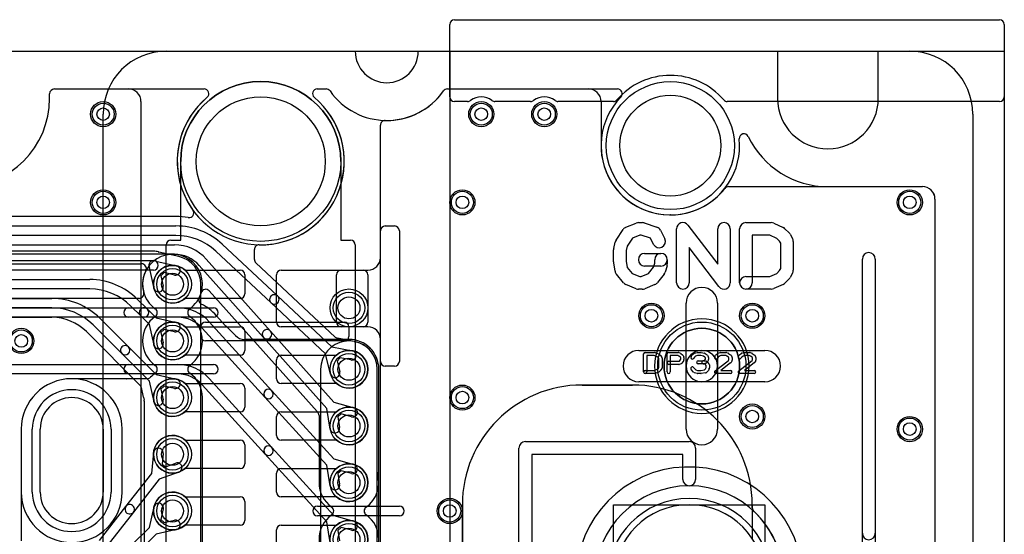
# Model space of a CAD drawing. Extents: x 0 to 57.3, y -1 to 20.5.
# Tile 31 of 31: x 41.7 to 57.3, y 12.3 to 20.5. Entities that reach past the tile are written whole.
import ezdxf

# ---------------------------------------------------------------- set-up
doc = ezdxf.new("R2010")
doc.units = 0
for name, color, linetype in [('Hole', 1, 'CONTINUOUS'), ('L1', 3, 'CONTINUOUS'), ('L2', 3, 'CONTINUOUS'), ('L3', 3, 'CONTINUOUS'), ('L4', 3, 'CONTINUOUS'), ('Outline', 7, 'CONTINUOUS'), ('PartsArea-A', 111, 'CONTINUOUS'), ('PartsArea-B', 111, 'CONTINUOUS'), ('PartsSilk-A', 221, 'CONTINUOUS'), ('PartsSilk-B', 221, 'CONTINUOUS'), ('Resist-A', 2, 'CONTINUOUS'), ('Resist-B', 2, 'CONTINUOUS'), ('Silk-A', 140, 'CONTINUOUS'), ('Silk-B', 140, 'CONTINUOUS')]:
    doc.layers.add(name, color=color, linetype=linetype)

msp = doc.modelspace()

# ---------------------------------------------------------------- linework, layer by layer
at = {"layer": 'Hole'}
for p, q in [((42, 13), (42, 14)), ((43, 14), (43, 13))]:
    msp.add_line(p, q, dxfattribs=at)
for centre, radius in [((45.5, 18.25), 1.025), ((52, 18.5), 0.8), ((43, 19), 0.1), ((49, 19), 0.1), ((50, 19), 0.1), ((43, 17.6), 0.1), ((48.7, 17.6), 0.1), ((55.8, 17.6), 0.1), ((44.1, 16.3), 0.175), ((46.9, 15.925), 0.175), ((51.7, 15.8), 0.1), ((53.3, 15.8), 0.1), ((41.7, 15.4), 0.1), ((44.1, 15.4), 0.175), ((46.9, 14.95), 0.175), ((44.1, 14.5), 0.175), ((48.7, 14.5), 0.1), ((46.9, 14.05), 0.175), ((53.3, 14.2), 0.1), ((55.8, 14), 0.1), ((44.1, 13.6), 0.175), ((46.9, 13.15), 0.175), ((44.1, 12.7), 0.175), ((48.5, 12.7), 0.1), ((46.9, 12.25), 0.175)]:
    msp.add_circle(centre, radius, dxfattribs=at)
for centre, start, end in [((42.5, 14), 0, 180), ((42.5, 13), 180, 0)]:
    msp.add_arc(centre, 0.5, start, end, dxfattribs=at)
at = {"layer": 'L1'}
for p, q in [((42.225, 19.4), (43.4, 19.4)), ((48.46176, 19.4), (50.69995, 19.4)), ((42.15, 19.25), (42.15, 19.325)), ((43.6, 19.2), (43.6, 0.8)), ((50.89995, 19.2), (50.89995, 18.5)), ((47.4, 1.17471), (47.4, 18.82529)), ((52.9247, 17.85), (56, 17.85)), ((56.2, 17.65), (56.2, 2.35)), ((47.47497, 17.225), (47.62503, 17.225)), ((47.4, 16.725), (47.4, 17.15003)), ((47.7, 17.15003), (47.7, 15.07497)), ((44.29843, 16.525), (45.175, 16.525)), ((45.25, 16.45), (45.25, 16.15)), ((45.75, 15.7), (45.75, 16.45)), ((45.825, 16.525), (47.125, 16.525)), ((46.7, 15.69997), (46.7, 16.45003)), ((46.77497, 16.525), (47.2, 16.525)), ((47.2, 16.45), (47.2, 15.7)), ((45.175, 16.075), (44.29843, 16.075)), ((52.25, 15), (52.25, 16)), ((52.75, 16), (52.75, 15)), ((44.29843, 15.625), (45.175, 15.625)), ((45.25, 15.55), (45.25, 15.25)), ((47.125, 15.625), (45.825, 15.625)), ((47.2, 15.625), (46.77497, 15.625)), ((47.4, 15.07497), (47.4, 15.425)), ((45.175, 15.175), (44.29843, 15.175)), ((45.825, 15.175), (46.70157, 15.175)), ((51.5, 15.25), (52.5, 15.25)), ((52.5, 15.25), (53.5, 15.25)), ((45.75, 14.8), (45.75, 15.1)), ((47.62503, 15), (47.47497, 15)), ((52.25, 14), (52.25, 15)), ((52.75, 15), (52.75, 14)), ((44.29843, 14.725), (45.175, 14.725)), ((46.70157, 14.725), (45.825, 14.725)), ((52.5, 14.75), (51.5, 14.75)), ((53.5, 14.75), (52.5, 14.75)), ((45.25, 14.65), (45.25, 14.35)), ((45.175, 14.275), (44.29843, 14.275)), ((45.825, 14.275), (46.70157, 14.275)), ((45.75, 13.9), (45.75, 14.2)), ((41.69996, 14), (41.69996, 13)), ((43.30004, 13), (43.30004, 14)), ((44.29843, 13.825), (45.175, 13.825)), ((46.70157, 13.825), (45.825, 13.825)), ((45.25, 13.75), (45.25, 13.45)), ((45.175, 13.375), (44.29843, 13.375)), ((45.75, 13), (45.75, 13.3)), ((45.825, 13.375), (46.70157, 13.375)), ((44.29843, 12.925), (45.175, 12.925)), ((45.25, 12.85), (45.25, 12.55)), ((46.70157, 12.925), (45.825, 12.925)), ((45.175, 12.475), (44.29843, 12.475)), ((45.75, 12.1), (45.75, 12.4)), ((45.825, 12.475), (46.70157, 12.475))]:
    msp.add_line(p, q, dxfattribs=at)
for centre, radius in [((43, 19), 0.2), ((49, 19), 0.2), ((50, 19), 0.2), ((43, 17.6), 0.2), ((48.7, 17.6), 0.2), ((55.8, 17.6), 0.2), ((44.1, 16.3), 0.3), ((46.9, 15.925), 0.3), ((51.7, 15.8), 0.2), ((53.3, 15.8), 0.2), ((44.1, 15.4), 0.3), ((41.7, 15.4), 0.2), ((52.5, 15), 0.6), ((46.9, 14.95), 0.3), ((44.1, 14.5), 0.3), ((48.7, 14.5), 0.2), ((53.3, 14.2), 0.2), ((46.9, 14.05), 0.3), ((55.8, 14), 0.2), ((44.1, 13.6), 0.3), ((46.9, 13.15), 0.3), ((44.1, 12.7), 0.3), ((48.5, 12.7), 0.2), ((46.9, 12.25), 0.3)]:
    msp.add_circle(centre, radius, dxfattribs=at)
for centre, radius, start, end in [((42.225, 19.325), 0.075, 90, 180), ((43.4, 19.2), 0.2, 0, 90), ((48.46176, 19.32503), 0.07498, 90, 144.938488), ((50.69995, 19.2), 0.2, 0, 90), ((40.75, 19.25), 1.4, 180, 0), ((47.5, 19.99999), 1.1, -91.220493, -35.06102), ((47.47497, 18.82529), 0.07497, 88.77706, 180), ((52, 18.5), 1.10005, 180, -90), ((52, 18.5), 1.10004, -89.938019, -38.096495), ((52.9247, 17.77503), 0.07497, 90, 141.901148), ((56, 17.65), 0.2, 0, 90), ((52.00127, 17.32499), 0.07497, 90.06114, 90.970633), ((47.47497, 17.15003), 0.07497, 90, 180), ((47.62503, 17.15003), 0.07497, 0, 90), ((47.2, 16.725), 0.2, -90, 0), ((44.1, 16.3), 0.3, 48.590571, -48.590571), ((45.175, 16.45), 0.075, 0, 90), ((45.825, 16.45), 0.075, 90, 180), ((46.77497, 16.45003), 0.07497, 90, 180), ((47.125, 16.45), 0.075, 0, 90), ((45.175, 16.15), 0.075, -90, 0), ((52.5, 16), 0.25, 0, 180), ((44.1, 15.4), 0.3, 48.590571, -48.590571), ((45.825, 15.7), 0.075, 180, -90), ((46.77497, 15.69997), 0.07497, 180, -90), ((47.125, 15.7), 0.075, -90, 0), ((52.5, 15), 0.75004, 90, -90), ((52.5, 15), 0.75004, -90, 90), ((45.175, 15.55), 0.075, 0, 90), ((47.2, 15.425), 0.2, 0, 90), ((45.175, 15.25), 0.075, -90, 0), ((45.825, 15.1), 0.075, 90, 180), ((46.9, 14.95), 0.3, -131.409429, 131.409429), ((51.5, 15), 0.25, 90, -90), ((52.5, 15), 0.25, 90, -90), ((52.5, 15), 0.25, 0, 180), ((52.5, 15), 0.25, -90, 90), ((53.5, 15), 0.25, -90, 90), ((47.47497, 15.07497), 0.07497, 180, -90), ((47.62503, 15.07497), 0.07497, -90, 0), ((52.5, 15), 0.25, 180, 0), ((42.5, 14), 0.80004, 0, 180), ((44.1, 14.5), 0.3, 48.590571, -48.590571), ((45.175, 14.65), 0.075, 0, 90), ((45.825, 14.8), 0.075, 180, -90), ((45.175, 14.35), 0.075, -90, 0), ((45.825, 14.2), 0.075, 90, 180), ((46.9, 14.05), 0.3, -131.409429, 131.409429), ((52.5, 14), 0.25, 180, 0), ((44.1, 13.6), 0.3, 48.590571, -48.590571), ((45.175, 13.75), 0.075, 0, 90), ((45.825, 13.9), 0.075, 180, -90), ((45.175, 13.45), 0.075, -90, 0), ((46.9, 13.15), 0.3, -131.409429, 131.409429), ((45.825, 13.3), 0.075, 90, 180), ((42.5, 13), 0.80004, 180, 0), ((44.1, 12.7), 0.3, 48.590571, -48.590571), ((45.825, 13), 0.075, 180, -90), ((52.3, 11.6), 1.50004, 0, 180), ((45.175, 12.85), 0.075, 0, 90), ((52.3, 11.6), 1.2, 0, 180), ((45.175, 12.55), 0.075, -90, 0), ((46.9, 12.25), 0.3, -131.409429, 131.409429), ((45.825, 12.4), 0.075, 90, 180)]:
    msp.add_arc(centre, radius, start, end, dxfattribs=at)
at = {"layer": 'L2'}
for p, q in [((42.22501, 19.39996), (44.6031, 19.39996)), ((46.3969, 19.39996), (46.53823, 19.39996)), ((48.46177, 19.39996), (51.16332, 19.39996)), ((42.15004, 19.25), (42.15004, 19.32499)), ((54.5, 17.84996), (55.99996, 17.84996)), ((56.19996, 17.64996), (56.19996, 2.35004)), ((43.57084, 16.07504), (41.26421, 16.07504)), ((41.26421, 15.925), (44.18425, 15.925)), ((44.9431, 15.64148), (44.79524, 15.80442)), ((44.18425, 15.775), (41.26421, 15.775)), ((44.68413, 15.70359), (45.67871, 14.60751)), ((45.10084, 15.48362), (44.94561, 15.63885)), ((45.56763, 14.50671), (44.57304, 15.6028)), ((46.9, 15.42504), (45.24226, 15.42504)), ((41.12414, 15.025), (44.18425, 15.025)), ((44.18425, 14.875), (41.12414, 14.875)), ((47.37504, 4.49132), (47.37504, 14.95)), ((45.56763, 13.60671), (44.57304, 14.7028)), ((44.68413, 14.80359), (45.67871, 13.70751)), ((45.67871, 14.60751), (46.65867, 13.52756)), ((46.54759, 13.42676), (45.56763, 14.50671)), ((46.54759, 12.52676), (45.56763, 13.60671)), ((45.67871, 13.70751), (46.65867, 12.62756)), ((46.65867, 13.52756), (46.97959, 13.43925)), ((46.6044, 13.0988), (46.54759, 13.42676)), ((46.77496, 13.33999), (46.72301, 13.29289)), ((46.72301, 13.29289), (46.7522, 13.1244)), ((46.93979, 13.29463), (46.77496, 13.33999)), ((46.6044, 12.1988), (46.54759, 12.52676)), ((46.65867, 12.62756), (46.97959, 12.53925)), ((46.77496, 12.43999), (46.72301, 12.39289)), ((46.72301, 12.39289), (46.7522, 12.2244)), ((46.93979, 12.39463), (46.77496, 12.43999))]:
    msp.add_line(p, q, dxfattribs=at)
for centre, radius in [((43, 19), 0.2), ((49, 19), 0.2), ((50, 19), 0.2), ((43, 17.6), 0.2), ((48.7, 17.6), 0.2), ((55.8, 17.6), 0.2), ((46.9, 15.925), 0.3), ((51.7, 15.8), 0.2), ((53.3, 15.8), 0.2), ((48.7, 14.5), 0.2), ((53.3, 14.2), 0.2), ((55.8, 14), 0.2), ((46.9, 13.15), 0.3), ((48.5, 12.7), 0.2), ((46.9, 12.25), 0.3)]:
    msp.add_circle(centre, radius, dxfattribs=at)
for centre, radius, start, end in [((42.22501, 19.32499), 0.07497, 90, 180), ((44.6031, 19.32499), 0.07497, -50.16214, 90), ((46.3969, 19.32499), 0.07497, 90, -129.83786), ((46.53823, 19.32499), 0.07497, 35.065903, 90), ((48.46177, 19.32499), 0.07497, 90, 144.934097), ((51.16332, 19.32499), 0.07497, -44.600093, 90), ((40.75, 19.25), 1.40004, 180, 0), ((45.5, 18.25), 1.32504, 129.839454, 50.160546), ((47.5, 20), 1.10004, -144.937446, -35.062554), ((52, 18.5), 1.10004, 135.40329, 5.526972), ((53.16955, 18.61317), 0.07497, 25.580649, -174.473441), ((54.5, 19.25), 1.40004, -154.421655, -90), ((55.99996, 17.64996), 0.2, 0, 90), ((44.1, 16.30002), 0.47504, -26.720936, -164.172896), ((43.57084, 16.15001), 0.07497, -90, 15.828875), ((44.59128, 16.0527), 0.07497, 153.274332, -116.882902), ((44.18427, 15.24998), 0.82504, 42.222957, 63.112883), ((44.18425, 15.25), 0.675, 42.22053, 90), ((44.18425, 15.25), 0.525, 42.221567, 90), ((44.99862, 15.69186), 0.07497, -137.778748, -135), ((45.24226, 15.62504), 0.2, -135, -90), ((46.9, 14.95), 0.47504, 0, 90), ((44.18425, 14.35), 0.675, 42.22053, 90), ((44.18425, 14.35), 0.525, 42.221567, 90), ((45.62317, 14.55711), 0.075, 42.2223, -137.778989), ((45.62317, 14.55711), 0.075, -137.7777, 42.220801), ((45.62317, 13.65711), 0.075, 42.2223, -137.778989), ((45.62317, 13.65711), 0.075, -137.7777, 42.220801), ((46.95969, 13.36694), 0.075, -105.387116, 74.61409), ((46.6783, 13.1116), 0.075, -170.173461, 9.827536), ((46.95969, 12.46694), 0.075, -105.387116, 74.61409)]:
    msp.add_arc(centre, radius, start, end, dxfattribs=at)
at = {"layer": 'L3'}
for p, q in [((42.22501, 19.39996), (44.6031, 19.39996)), ((46.3969, 19.39996), (46.53823, 19.39996)), ((48.46177, 19.39996), (51.16332, 19.39996)), ((42.15004, 19.25), (42.15004, 19.32499)), ((54.5, 17.84996), (55.99996, 17.84996)), ((56.19996, 17.64996), (56.19996, 2.35004)), ((44.15496, 17.37504), (33.51766, 17.37504)), ((33.51766, 17.225), (44.15496, 17.225)), ((44.15496, 17.075), (33.51766, 17.075)), ((33.51769, 16.925), (44.13136, 16.925)), ((44.88965, 16.93477), (45.76715, 16.11327)), ((44.13136, 16.775), (33.51769, 16.775)), ((45.66463, 16.00377), (44.78713, 16.82527)), ((45.4, 16.69503), (45.4, 16.85021)), ((33.51769, 16.62496), (43.6101, 16.62496)), ((45.54365, 15.4565), (44.52298, 16.59966)), ((44.63487, 16.69956), (45.65555, 15.5564)), ((46.68356, 15.46088), (45.42373, 16.6403)), ((44.68353, 16.19457), (46.39437, 14.27841)), ((45.76715, 16.11327), (46.62875, 15.30667)), ((46.52625, 15.19716), (45.66463, 16.00377)), ((43.4, 15.925), (44.75, 15.925)), ((44.75, 15.775), (43.4, 15.775)), ((45.65555, 15.5564), (46.66172, 14.42949)), ((43.62497, 15.40308), (43.62497, 15.39692)), ((46.54983, 14.32958), (45.54365, 15.4565)), ((46.98288, 15.39234), (46.72085, 15.44195)), ((46.60955, 14.87492), (46.52625, 15.19716)), ((46.62875, 15.30667), (46.95579, 15.24477)), ((43.4, 15.025), (44.75, 15.025)), ((46.75989, 15.12919), (46.71198, 15.07799)), ((46.71198, 15.07799), (46.75477, 14.91246)), ((46.92789, 15.09739), (46.75989, 15.12919)), ((44.75, 14.875), (43.4, 14.875)), ((47.35004, 13.31394), (47.35004, 14.95)), ((43.37252, 14.80004), (42.5, 14.80004)), ((43.69762, 14.8), (43.37497, 14.8)), ((44.57505, 5.5), (44.57505, 14.5)), ((46.66172, 14.42949), (46.98191, 14.3386)), ((46.39437, 14.27841), (46.403, 14.26978)), ((46.604, 14.00118), (46.54983, 14.32958)), ((46.77648, 14.24099), (46.72417, 14.19428)), ((46.94095, 14.1943), (46.77648, 14.24099)), ((46.42496, 14.21677), (46.42496, 13.15)), ((46.72417, 14.19428), (46.752, 14.0256)), ((41.69996, 14), (41.69996, 12.22504)), ((43.76957, 13.29733), (43.80137, 13.62866)), ((43.95069, 13.61432), (43.93436, 13.44412)), ((43.93436, 13.44412), (43.9897, 13.40109)), ((43.9897, 13.40109), (44.15064, 13.45881)), ((43.36201, 12.77332), (43.76957, 13.29733)), ((44.20128, 13.31761), (43.88798, 13.20524)), ((43.88798, 13.20524), (43.48041, 12.68122)), ((42.94107, 12.2321), (43.36201, 12.77332)), ((43.48041, 12.68122), (43.05947, 12.14001)), ((43.73458, 12.44064), (43.80723, 12.76547)), ((43.95361, 12.73273), (43.91629, 12.56588)), ((46.4, 12.775), (47.7, 12.775)), ((43.91629, 12.56588), (43.96588, 12.51629)), ((43.96588, 12.51629), (44.13273, 12.55361)), ((47.7, 12.625), (46.4, 12.625)), ((43.44492, 12.15098), (43.73458, 12.44064)), ((44.16547, 12.40723), (43.84064, 12.33458)), ((43.84064, 12.33458), (43.55098, 12.04492))]:
    msp.add_line(p, q, dxfattribs=at)
for centre, radius in [((43, 19), 0.2), ((49, 19), 0.2), ((50, 19), 0.2), ((43, 17.6), 0.2), ((48.7, 17.6), 0.2), ((55.8, 17.6), 0.2), ((46.9, 15.925), 0.3), ((51.7, 15.8), 0.2), ((53.3, 15.8), 0.2), ((41.7, 15.4), 0.2), ((46.9, 14.95), 0.3), ((48.7, 14.5), 0.2), ((53.3, 14.2), 0.2), ((46.9, 14.05), 0.3), ((55.8, 14), 0.2), ((44.1, 13.6), 0.3), ((44.1, 12.7), 0.3), ((48.5, 12.7), 0.2)]:
    msp.add_circle(centre, radius, dxfattribs=at)
for centre, radius, start, end in [((42.22501, 19.32499), 0.07497, 90, 180), ((44.6031, 19.32499), 0.07497, -50.16214, 90), ((46.3969, 19.32499), 0.07497, 90, -129.83786), ((46.53823, 19.32499), 0.07497, 35.065903, 90), ((48.46177, 19.32499), 0.07497, 90, 144.934097), ((51.16332, 19.32499), 0.07497, -44.600093, 90), ((40.75, 19.25), 1.40004, 180, 0), ((45.5, 18.25), 1.32504, 129.839454, -144.311874), ((45.5, 18.25), 1.32504, -91.024428, 50.160546), ((47.5, 20), 1.10004, -144.937446, -35.062554), ((52, 18.5), 1.10004, 135.40329, 5.526972), ((53.16955, 18.61317), 0.07497, 25.580649, -174.473441), ((54.5, 19.25), 1.40004, -154.421655, -90), ((55.99996, 17.64996), 0.2, 0, 90), ((44.15496, 16.15), 1.22504, 80.795337, 90), ((44.36291, 17.43327), 0.07497, -99.203482, 35.691371), ((44.15496, 16.15), 1.075, 46.887733, 90), ((44.15496, 16.15), 0.925, 46.888082, 90), ((44.13136, 16.25), 0.675, 41.760141, 90), ((45.47497, 16.85021), 0.07497, 88.975878, 180), ((44.13136, 16.25), 0.525, 41.760242, 90), ((43.6101, 16.54999), 0.07497, -27.036695, 90), ((45.47497, 16.69503), 0.07497, 180, -133.113711), ((44.10001, 16.29999), 0.47504, 152.965127, -125.100218), ((44.1, 16.3), 0.47504, -54.901463, -16.407306), ((44.62761, 16.14464), 0.07497, 41.761114, 163.590621), ((45.71589, 16.05852), 0.075, 46.885578, -133.111593), ((45.71589, 16.05852), 0.075, -133.114422, 46.887818), ((43.4, 15.85), 0.075, 90, -90), ((44.1, 15.4), 0.47504, 125.098537, 179.628511), ((43.78375, 15.85), 0.07497, -54.900296, 54.900296), ((44.41625, 15.85), 0.07497, 125.099704, -125.099704), ((44.1, 15.4), 0.47504, -54.901463, 54.901463), ((44.75, 15.85), 0.075, -90, 90), ((45.5996, 15.50645), 0.075, 41.757247, -138.239739), ((45.5996, 15.50645), 0.075, -138.242753, 41.76034), ((44.1, 15.4), 0.47504, -179.628511, -125.098537), ((46.7348, 15.51561), 0.07497, -133.113711, -100.72388), ((46.99683, 15.466), 0.07497, -100.72388, -100.630923), ((46.9, 14.95), 0.45004, 79.281569, 79.372211), ((46.99764, 15.46585), 0.07497, -100.71637, -100.13327), ((46.94189, 15.17104), 0.22507, 79.014576, 79.099954), ((47.00005, 15.46539), 0.07497, -101.752079, -100.987704), ((46.9, 14.95), 0.45004, 0, 79.014407), ((46.94184, 15.17108), 0.075, -100.719615, 79.282286), ((43.4, 14.95), 0.075, 90, -90), ((43.78375, 14.95), 0.07497, -54.900296, 54.900296), ((44.41625, 14.95), 0.07497, 125.099704, -125.099704), ((44.75, 14.95), 0.075, -90, 90), ((44.1, 14.5), 0.47504, 125.098537, 137.019139), ((44.1, 14.5), 0.47504, 0.137498, 54.901463), ((46.68216, 14.89369), 0.075, -165.506082, 14.494719), ((42.5, 14), 0.80004, 90, 180), ((43.37497, 14.87497), 0.07497, -91.872743, -90), ((43.69762, 14.87497), 0.07497, -90, -42.978508), ((44.65001, 14.50132), 0.07497, -179.862435, -178.99116), ((46.34999, 14.21677), 0.07497, 0, 45), ((46.96143, 14.26645), 0.075, -105.846757, 74.152696), ((46.678, 14.01339), 0.075, -170.630615, 9.367233), ((43.87603, 13.62149), 0.075, -5.485598, 174.517851), ((44.17596, 13.38821), 0.075, -70.270124, 109.731747), ((46.9, 13.15), 0.47504, -54.901463, 17.341001), ((47.42501, 13.31394), 0.07497, 180, -162.655094), ((46.9, 13.15), 0.47504, 180, -125.098537), ((43.88042, 12.7491), 0.075, -12.607528, 167.393385), ((43.42121, 12.72727), 0.075, 142.121666, -37.874984), ((43.42121, 12.72727), 0.075, -37.878334, 142.12509), ((46.4, 12.7), 0.075, 90, -90), ((46.58375, 12.7), 0.07497, -54.900296, 54.900296), ((47.21625, 12.7), 0.07497, 125.099704, -125.099704), ((47.7, 12.7), 0.075, -90, 90), ((44.1491, 12.48042), 0.075, -77.392472, 102.606615), ((46.9, 12.25), 0.47504, 125.098537, -125.098537), ((46.9, 12.25), 0.47504, -54.901463, 54.901463)]:
    msp.add_arc(centre, radius, start, end, dxfattribs=at)
at = {"layer": 'L4'}
for p, q in [((42.22501, 19.39996), (44.6031, 19.39996)), ((46.3969, 19.39996), (46.53823, 19.39996)), ((48.46177, 19.39996), (51.16332, 19.39996)), ((42.15004, 19.25), (42.15004, 19.32499)), ((54.5, 17.84996), (55.99996, 17.84996)), ((56.19996, 17.64996), (56.19996, 7.37501)), ((43.8, 16.82504), (28.47808, 16.82504)), ((44.19822, 16.7392), (43.88469, 16.80932)), ((28.47808, 16.675), (43.8, 16.675)), ((43.80723, 16.23453), (43.73306, 16.56618)), ((43.83382, 16.66694), (44.16547, 16.59277)), ((43.8, 16.525), (28.47808, 16.525)), ((43.96588, 16.48371), (43.91629, 16.43412)), ((43.91629, 16.43412), (43.95361, 16.26727)), ((44.13273, 16.44639), (43.96588, 16.48371)), ((28.47809, 16.375), (42.78578, 16.375)), ((44.55004, 15.47501), (44.55004, 16.3)), ((42.78578, 16.225), (28.47809, 16.225)), ((28.4781, 16.075), (42.18578, 16.075)), ((43.59492, 15.79901), (43.43986, 15.95407)), ((43.54593, 16.06013), (43.70098, 15.90507)), ((42.18578, 15.925), (28.4781, 15.925)), ((43.73458, 15.65935), (43.59492, 15.79901)), ((43.70098, 15.90507), (43.84065, 15.76541)), ((28.4781, 15.77496), (42.18579, 15.77496)), ((43.29492, 15.19901), (42.83986, 15.65407)), ((42.94593, 15.76013), (43.40098, 15.30507)), ((43.80723, 15.33452), (43.73458, 15.65935)), ((43.84065, 15.76541), (44.16547, 15.69277)), ((44.55005, 3.7), (44.55004, 15.62503)), ((44.62501, 15.7), (46.82503, 15.7)), ((46.9, 15.62503), (46.9, 15.46963)), ((42.73461, 15.54714), (43.58227, 14.69947)), ((43.96589, 15.5837), (43.91629, 15.53413)), ((43.91629, 15.53413), (43.95361, 15.36726)), ((44.13273, 15.54639), (43.96589, 15.5837)), ((46.9, 15.40004), (44.62501, 15.40004)), ((43.73458, 14.75935), (43.29492, 15.19901)), ((43.40098, 15.30507), (43.84064, 14.86542)), ((43.84064, 14.86542), (44.16547, 14.79277)), ((46.44996, 14.95), (46.44996, 4.49927)), ((47.35004, 4.49927), (47.35004, 14.95)), ((43.80723, 14.43453), (43.73458, 14.75935)), ((51.4, 14.70004), (50.6, 14.70004)), ((43.60242, 14.66282), (43.63698, 14.50827)), ((43.96588, 14.68371), (43.91629, 14.63412)), ((43.91629, 14.63412), (43.95361, 14.46727)), ((44.13273, 14.64639), (43.96588, 14.68371)), ((43.63733, 14.50676), (43.64814, 14.45841)), ((43.64996, 14.44201), (43.64996, 5.55798)), ((41.69996, 14), (41.69996, 13)), ((43.30004, 13), (43.30004, 14)), ((48.69996, 12.8), (48.69996, 11.15109)), ((53.30004, 12.75109), (53.30004, 12.8))]:
    msp.add_line(p, q, dxfattribs=at)
for centre, radius in [((43, 19), 0.2), ((49, 19), 0.2), ((50, 19), 0.2), ((43, 17.6), 0.2), ((48.7, 17.6), 0.2), ((55.8, 17.6), 0.2), ((44.1, 16.3), 0.3), ((46.9, 15.925), 0.3), ((51.7, 15.8), 0.2), ((53.3, 15.8), 0.2), ((44.1, 15.4), 0.3), ((41.7, 15.4), 0.2), ((46.9, 14.95), 0.3), ((44.1, 14.5), 0.3), ((48.7, 14.5), 0.2), ((53.3, 14.2), 0.2), ((46.9, 14.05), 0.3), ((55.8, 14), 0.2), ((44.1, 13.6), 0.3), ((46.9, 13.15), 0.3), ((44.1, 12.7), 0.3), ((48.5, 12.7), 0.2), ((46.9, 12.25), 0.3)]:
    msp.add_circle(centre, radius, dxfattribs=at)
for centre, radius, start, end in [((42.22501, 19.32499), 0.07497, 90, 180), ((44.6031, 19.32499), 0.07497, -50.16214, 90), ((46.3969, 19.32499), 0.07497, 90, -129.83786), ((46.53823, 19.32499), 0.07497, 35.065903, 90), ((48.46177, 19.32499), 0.07497, 90, 144.934097), ((51.16332, 19.32499), 0.07497, -44.600093, 90), ((40.75, 19.25), 1.40004, 180, 0), ((45.5, 18.25), 1.32504, 129.839454, 50.160546), ((47.5, 20), 1.10004, -144.937446, -35.062554), ((52, 18.5), 1.10004, 135.40329, 5.526972), ((53.16955, 18.61317), 0.07497, 25.580649, -174.473441), ((54.5, 19.25), 1.40004, -154.421655, -90), ((55.99996, 17.64996), 0.2, 0, 90), ((43.8, 16.6), 0.22504, 70.316205, 90), ((43.90105, 16.88248), 0.07497, -109.682099, -102.605074), ((44.14694, 16.52007), 0.22505, 76.606559, 76.828871), ((44.21644, 16.81193), 0.07497, -103.396746, -102.816461), ((44.1, 16.3), 0.45004, 0, 77.18631), ((43.8, 16.6), 0.075, 63.195791, -153.195791), ((43.8, 16.6), 0.075, -90, 90), ((44.1491, 16.51958), 0.075, -102.607528, 77.393385), ((42.78578, 15.3), 1.075, 44.999246, 90), ((43.88042, 16.2509), 0.075, -167.392472, 12.606615), ((42.78578, 15.3), 0.925, 44.999562, 90), ((42.18578, 15), 1.075, 44.999246, 90), ((42.18578, 15), 0.925, 44.999562, 90), ((43.64795, 15.85204), 0.075, 45, -134.999366), ((43.64795, 15.85204), 0.075, -135, 45), ((42.18579, 15), 0.77496, 45.000523, 90), ((44.1491, 15.61958), 0.075, -102.607528, 77.394962), ((44.62501, 15.62503), 0.07497, 90, 180), ((46.82503, 15.62503), 0.07497, 0, 90), ((42.6816, 15.49413), 0.07497, 45, 45.913326), ((44.62501, 15.47501), 0.07497, 180, -90), ((46.82503, 15.46963), 0.07497, -81.786674, 0), ((43.34795, 15.25204), 0.075, 45, -134.999619), ((43.88042, 15.35089), 0.075, -167.392472, 12.606615), ((46.9, 14.95), 0.45004, 98.209143, 180), ((46.9, 14.95), 0.45004, 0, 90), ((43.34795, 15.25204), 0.075, -135, 45), ((42.5, 14), 0.80004, 0, 180), ((43.52926, 14.64646), 0.07497, 12.605074, 45), ((44.1491, 14.71958), 0.075, -102.607528, 77.393385), ((50.6, 12.8), 1.90004, 90, 180), ((51.4, 12.8), 1.90004, 0, 90), ((43.56412, 14.49059), 0.07497, 12.455036, 13.639598), ((43.57498, 14.44205), 0.07497, 12.236201, 12.605074), ((43.57499, 14.44202), 0.07497, -0.007642, 12.260228), ((43.88042, 14.4509), 0.075, -167.392472, 12.606615), ((42.5, 13), 0.80004, 180, 0), ((52.3, 11.6), 1.2, 0, 180), ((53.37501, 12.75109), 0.07497, 180, -133.043317), ((52.3, 11.6), 1.50004, 0, 46.957435)]:
    msp.add_arc(centre, radius, start, end, dxfattribs=at)
at = {"layer": 'Outline'}
for p, q in [((41.55, 20), (47, 20)), ((48, 20), (53.7, 20)), ((53.7, 20), (53.7, 19.25)), ((55.3, 19.25), (55.3, 20)), ((55.3, 20), (55.8, 20)), ((56.8, 19), (56.8, 1))]:
    msp.add_line(p, q, dxfattribs=at)
for centre, radius, start, end in [((47.5, 20), 0.5, 180, 0), ((55.8, 19), 1, 0, 90), ((54.5, 19.25), 0.8, 180, 0)]:
    msp.add_arc(centre, radius, start, end, dxfattribs=at)
at = {"layer": 'PartsArea-A'}
for p, q in [((44, 20), (47, 20)), ((48, 20), (48.5, 20)), ((48.5, 20), (48.5, 0)), ((43, 1), (43, 19)), ((51.1, 7.2), (51.1, 12.8)), ((51.1, 12.8), (53.5, 12.8)), ((53.5, 12.8), (53.5, 7.2))]:
    msp.add_line(p, q, dxfattribs=at)
for centre, radius, start, end in [((44, 19), 1, 90, 180), ((47.5, 20), 0.5, 180, 0), ((52.5, 15), 0.6, 90, -90), ((52.5, 15), 0.6, -90, 90)]:
    msp.add_arc(centre, radius, start, end, dxfattribs=at)
at = {"layer": 'PartsArea-B'}
for p, q in [((0, 20), (57.3, 20)), ((44, 20), (47, 20)), ((48, 20), (48.5, 20)), ((48.5, 20), (48.5, 0)), ((57.3, 20), (57.3, 0)), ((43, 1), (43, 19)), ((50.6, 14.7), (51.4, 14.7)), ((48.7, 10.66332), (48.7, 12.8)), ((53.3, 12.8), (53.3, 12.26332))]:
    msp.add_line(p, q, dxfattribs=at)
for centre, radius, start, end in [((44, 19), 1, 90, 180), ((47.5, 20), 0.5, 180, 0), ((50.6, 12.8), 1.9, 90, 180), ((51.4, 12.8), 1.9, 0, 90)]:
    msp.add_arc(centre, radius, start, end, dxfattribs=at)
at = {"layer": 'PartsSilk-A'}
for p, q in [((51.29547, 17.20366), (51.45844, 17.27033)), ((51.4963, 17.27778), (51.55556, 17.27778)), ((51.58718, 17.27265), (51.78718, 17.20598)), ((52.27954, 17.23838), (52.75185, 16.61848)), ((53.2, 17.27778), (53.6, 17.27778)), ((53.64104, 17.26897), (53.78919, 17.2023)), ((51.13901, 16.99991), (51.25012, 17.16658)), ((51.51596, 17.07778), (51.39954, 17.03015)), ((51.53933, 17.07778), (51.51596, 17.07778)), ((51.68464, 17.02934), (51.53933, 17.07778)), ((51.845, 17.15583), (51.91166, 17.0225)), ((52.1, 16.32222), (52.1, 17.17778)), ((52.75185, 16.61848), (52.75185, 17.17778)), ((52.95185, 17.17778), (52.95185, 16.32222)), ((53.1, 16.32222), (53.1, 17.17778)), ((53.57854, 17.07778), (53.3, 17.07778)), ((53.3, 17.07778), (53.3, 16.32222)), ((53.6904, 17.02744), (53.57854, 17.07778)), ((53.81887, 17.18182), (53.88553, 17.11515)), ((53.90222, 17.09301), (53.93926, 17.02635)), ((51.10238, 16.86613), (51.1246, 16.96613)), ((51.31579, 16.90451), (51.3, 16.83346)), ((51.39954, 17.03015), (51.31579, 16.90451)), ((51.73278, 16.93306), (51.68464, 17.02934)), ((52.77231, 16.26162), (52.3, 16.88152)), ((52.3, 16.88152), (52.3, 16.32222)), ((53.7342, 16.98363), (53.6904, 17.02744)), ((53.75185, 16.95186), (53.7342, 16.98363)), ((53.75185, 16.54814), (53.75185, 16.95186)), ((53.95185, 16.97778), (53.95185, 16.52222)), ((51.1, 16.65556), (51.1, 16.84444)), ((51.3, 16.83346), (51.3, 16.66384)), ((51.59259, 16.78889), (51.85185, 16.78889)), ((51.12358, 16.50578), (51.10136, 16.63912)), ((51.3, 16.66384), (51.3164, 16.56541)), ((51.3164, 16.56541), (51.39422, 16.47202)), ((51.85185, 16.58889), (51.59259, 16.58889)), ((51.65596, 16.47134), (51.7317, 16.56872)), ((51.7317, 16.56872), (51.75185, 16.63672)), ((51.75185, 16.63672), (51.75185, 16.68889)), ((51.94773, 16.59381), (51.9181, 16.49381)), ((51.95185, 16.68889), (51.95185, 16.62222)), ((51.25651, 16.32487), (51.1454, 16.4582)), ((51.39422, 16.47202), (51.51596, 16.42222)), ((51.51596, 16.42222), (51.5359, 16.42222)), ((51.5359, 16.42222), (51.65596, 16.47134)), ((51.90116, 16.46083), (51.79746, 16.3275)), ((53.2, 16.42222), (53.57854, 16.42222)), ((53.57854, 16.42222), (53.6904, 16.47256)), ((53.6904, 16.47256), (53.7342, 16.51637)), ((53.7342, 16.51637), (53.75185, 16.54814)), ((53.93926, 16.47365), (53.90222, 16.40699)), ((51.45844, 16.22967), (51.29547, 16.29634)), ((51.75639, 16.29634), (51.59343, 16.22967)), ((53.78919, 16.2977), (53.64104, 16.23103)), ((53.88553, 16.38485), (53.81887, 16.31818)), ((51.55556, 16.22222), (51.4963, 16.22222)), ((53.6, 16.22222), (53.2, 16.22222)), ((51.575, 14.90741), (51.575, 15.19259)), ((51.6, 15.21759), (51.75, 15.21759)), ((51.74519, 15.16759), (51.625, 15.16759)), ((51.625, 15.16759), (51.625, 14.90741)), ((51.79222, 15.14878), (51.74519, 15.16759)), ((51.75928, 15.2158), (51.81484, 15.19358)), ((51.82217, 15.18906), (51.84717, 15.16684)), ((51.85176, 15.16139), (51.86564, 15.13917)), ((51.95, 14.90741), (51.95, 15.19259)), ((51.975, 15.21759), (52.125, 15.21759)), ((52.1197, 15.16759), (52, 15.16759)), ((52, 15.16759), (52, 14.90741)), ((52.13743, 15.15971), (52.1197, 15.16759)), ((52.13515, 15.21544), (52.16015, 15.20433)), ((52.16093, 15.14263), (52.13743, 15.15971)), ((52.1647, 15.2017), (52.19526, 15.17948)), ((52.20292, 15.17044), (52.21403, 15.14822)), ((52.3288, 15.15029), (52.34269, 15.17251)), ((52.34728, 15.17795), (52.37228, 15.20017)), ((52.38245, 15.20564), (52.42412, 15.21675)), ((52.40106, 15.15885), (52.38318, 15.14296)), ((52.43384, 15.16759), (52.40106, 15.15885)), ((52.43056, 15.21759), (52.48611, 15.21759)), ((52.48351, 15.16759), (52.43384, 15.16759)), ((52.52792, 15.15824), (52.48351, 15.16759)), ((52.49126, 15.21705), (52.54404, 15.20594)), ((52.54773, 15.1424), (52.52792, 15.15824)), ((52.55451, 15.201), (52.58229, 15.17878)), ((52.58787, 15.17251), (52.60176, 15.15029)), ((52.7038, 15.15029), (52.71769, 15.17251)), ((52.72327, 15.17878), (52.75105, 15.201)), ((52.77908, 15.15939), (52.75783, 15.1424)), ((52.75813, 15.20497), (52.78868, 15.21608)), ((52.80162, 15.16759), (52.77908, 15.15939)), ((52.79722, 15.21759), (52.88333, 15.21759)), ((52.87852, 15.16759), (52.80162, 15.16759)), ((52.89893, 15.15943), (52.87852, 15.16759)), ((52.89261, 15.2158), (52.92039, 15.20469)), ((52.92304, 15.14189), (52.89893, 15.15943)), ((52.92581, 15.2017), (52.95637, 15.17948)), ((52.96287, 15.17251), (52.97676, 15.15029)), ((53.0788, 15.15029), (53.09269, 15.17251)), ((53.09827, 15.17878), (53.12605, 15.201)), ((53.15408, 15.15939), (53.13283, 15.1424)), ((53.13313, 15.20497), (53.16368, 15.21608)), ((53.17662, 15.16759), (53.15408, 15.15939)), ((53.17222, 15.21759), (53.25833, 15.21759)), ((53.25352, 15.16759), (53.17662, 15.16759)), ((53.27393, 15.15943), (53.25352, 15.16759)), ((53.26761, 15.2158), (53.29539, 15.20469)), ((53.29804, 15.14189), (53.27393, 15.15943)), ((53.30081, 15.2017), (53.33137, 15.17948)), ((53.33787, 15.17251), (53.35176, 15.15029)), ((51.81126, 15.13185), (51.79222, 15.14878)), ((51.81944, 15.11876), (51.81126, 15.13185)), ((51.81944, 14.98124), (51.81944, 15.11876)), ((51.86944, 15.12593), (51.86944, 14.97407)), ((51.975, 15.07685), (52.13283, 15.07685)), ((52.13611, 15.02685), (51.975, 15.02685)), ((52.13283, 15.07685), (52.14792, 15.08087)), ((52.17033, 15.0351), (52.14255, 15.02769)), ((52.14792, 15.08087), (52.16667, 15.11087)), ((52.16667, 15.13114), (52.16093, 15.14263)), ((52.16667, 15.11087), (52.16667, 15.13114)), ((52.21287, 15.09045), (52.18509, 15.04601)), ((52.21667, 15.13704), (52.21667, 15.1037)), ((52.38318, 15.14296), (52.3712, 15.12379)), ((52.44167, 15.08426), (52.5206, 15.08426)), ((52.525, 15.03426), (52.44167, 15.03426)), ((52.5206, 15.08426), (52.5418, 15.09197)), ((52.55331, 15.02883), (52.52062, 15.03465)), ((52.52938, 15.08387), (52.57105, 15.07646)), ((52.5641, 15.04687), (52.53354, 15.03576)), ((52.5418, 15.09197), (52.54698, 15.09715)), ((52.54698, 15.09715), (52.55556, 15.11087)), ((52.55556, 15.12987), (52.54773, 15.1424)), ((52.56944, 15.00947), (52.55331, 15.02883)), ((52.55556, 15.11087), (52.55556, 15.12987)), ((52.56944, 14.97907), (52.56944, 15.00947)), ((52.58435, 15.0638), (52.57324, 15.05269)), ((52.58588, 15.06785), (52.61365, 15.03452)), ((52.60176, 15.09045), (52.58787, 15.06823)), ((52.60556, 15.13704), (52.60556, 15.1037)), ((52.61944, 15.01852), (52.61944, 14.97407)), ((52.70997, 14.92739), (52.92293, 15.08756)), ((52.75783, 15.1424), (52.7462, 15.12379)), ((52.9567, 15.05039), (52.79983, 14.93241)), ((52.92293, 15.08756), (52.93056, 15.09976)), ((52.93056, 15.12987), (52.92304, 15.14189)), ((52.93056, 15.09976), (52.93056, 15.12987)), ((52.97676, 15.07934), (52.96287, 15.05712)), ((52.98056, 15.13704), (52.98056, 15.09259)), ((53.08497, 14.92739), (53.29793, 15.08756)), ((53.13283, 15.1424), (53.1212, 15.12379)), ((53.3317, 15.05039), (53.17483, 14.93241)), ((53.29793, 15.08756), (53.30556, 15.09976)), ((53.30556, 15.12987), (53.29804, 15.14189)), ((53.30556, 15.09976), (53.30556, 15.12987)), ((53.35176, 15.07934), (53.33787, 15.05712)), ((53.35556, 15.13704), (53.35556, 15.09259)), ((51.6, 14.93241), (51.74519, 14.93241)), ((51.75, 14.88241), (51.6, 14.88241)), ((51.74519, 14.93241), (51.79222, 14.95122)), ((51.81484, 14.90642), (51.75928, 14.8842)), ((51.79222, 14.95122), (51.81126, 14.96815)), ((51.81126, 14.96815), (51.81944, 14.98124)), ((51.84717, 14.93316), (51.82217, 14.91094)), ((51.86564, 14.96083), (51.85176, 14.93861)), ((52.37008, 14.90206), (52.33119, 14.9465)), ((52.36881, 14.97942), (52.40269, 14.94071)), ((52.42412, 14.88325), (52.38245, 14.89436)), ((52.40269, 14.94071), (52.43384, 14.93241)), ((52.48611, 14.88241), (52.43056, 14.88241)), ((52.43384, 14.93241), (52.48412, 14.93241)), ((52.48412, 14.93241), (52.54441, 14.94205)), ((52.55951, 14.89383), (52.49006, 14.88272)), ((52.54441, 14.94205), (52.55968, 14.95563)), ((52.55968, 14.95563), (52.56944, 14.97907)), ((52.59717, 14.92205), (52.57217, 14.89983)), ((52.61752, 14.96446), (52.60364, 14.93113)), ((52.95556, 14.88241), (52.725, 14.88241)), ((52.79983, 14.93241), (52.95556, 14.93241)), ((53.33056, 14.88241), (53.1, 14.88241)), ((53.17483, 14.93241), (53.33056, 14.93241))]:
    msp.add_line(p, q, dxfattribs=at)
for centre, radius, start, end in [((51.33333, 17.11111), 0.1, 112.2483, 146.311522), ((51.4963, 17.17778), 0.1, 90, 112.248301), ((51.55556, 17.17778), 0.1, 71.566863, 90), ((51.75556, 17.11111), 0.1, 26.565051, 71.566863), ((52.2, 17.17778), 0.1, 37.30308, 180), ((52.85185, 17.17778), 0.1, 0, 180), ((53.2, 17.17778), 0.1, 90, 180), ((53.6, 17.17778), 0.1, 65.769903, 90), ((53.74815, 17.11111), 0.1, 44.995949, 65.771451), ((53.81481, 17.04444), 0.1, 29.059056, 44.995703), ((51.22222, 16.94444), 0.1, 146.311522, 167.473057), ((51.82222, 16.97778), 0.1, -153.434949, 26.563332), ((53.85185, 16.97778), 0.1, 0, 29.058983), ((51.2, 16.84444), 0.1, 167.473057, 180), ((51.59259, 16.68889), 0.1, 90, -90), ((51.85185, 16.68889), 0.1, 0, 180), ((51.85185, 16.68889), 0.1, -90, 90), ((51.2, 16.65556), 0.1, 180, -170.537678), ((51.85185, 16.62222), 0.1, -16.504972, 0), ((51.22222, 16.52222), 0.1, -170.537678, -140.192962), ((51.82222, 16.52222), 0.1, -37.871466, -16.504972), ((53.2, 16.32222), 0.1, 90, -90), ((53.81481, 16.45556), 0.1, -44.995949, -29.058983), ((53.85185, 16.52222), 0.1, -29.059056, 0), ((51.33333, 16.38889), 0.1, -140.192962, -112.248301), ((51.71852, 16.38889), 0.1, -67.746396, -37.871466), ((52.2, 16.32222), 0.1, 180, 0), ((52.85185, 16.32222), 0.1, -142.69692, 0), ((53.2, 16.32222), 0.1, 180, 0), ((53.74815, 16.38889), 0.1, -65.769903, -44.995703), ((51.4963, 16.32222), 0.1, -112.2483, -90), ((51.55556, 16.32222), 0.1, -90, -67.746396), ((53.6, 16.32222), 0.1, -90, -65.771451), ((51.6, 15.19259), 0.025, 90, 180), ((51.75, 15.19259), 0.025, 68.207103, 90), ((51.80556, 15.17037), 0.025, 48.372169, 68.202147), ((51.83056, 15.14815), 0.025, 31.985944, 48.369306), ((51.975, 15.19259), 0.025, 90, 180), ((52.125, 15.19259), 0.025, 66.049145, 90), ((52.15, 15.18148), 0.025, 53.982737, 66.039637), ((52.18056, 15.15926), 0.025, 26.565051, 53.979316), ((52.36389, 15.15926), 0.025, 131.627831, 147.989981), ((52.38889, 15.18148), 0.025, 104.925513, 131.630694), ((52.43056, 15.19259), 0.025, 90, 104.92885), ((52.48611, 15.19259), 0.025, 78.110161, 90), ((52.53889, 15.18148), 0.025, 51.333033, 78.112983), ((52.56667, 15.15926), 0.025, 32.005383, 51.345223), ((52.73889, 15.15926), 0.025, 128.666967, 147.989981), ((52.76667, 15.18148), 0.025, 109.97919, 128.654777), ((52.79722, 15.19259), 0.025, 90, 109.984612), ((52.88333, 15.19259), 0.025, 68.207103, 90), ((52.91111, 15.18148), 0.025, 53.982737, 68.202147), ((52.94167, 15.15926), 0.025, 32.005383, 53.979316), ((53.11389, 15.15926), 0.025, 128.666967, 147.989981), ((53.14167, 15.18148), 0.025, 109.97919, 128.654777), ((53.17222, 15.19259), 0.025, 90, 109.984612), ((53.25833, 15.19259), 0.025, 68.207103, 90), ((53.28611, 15.18148), 0.025, 53.982737, 68.202147), ((53.31667, 15.15926), 0.025, 32.005383, 53.979316), ((51.84444, 15.12593), 0.025, 0, 31.991474), ((51.975, 15.05185), 0.025, 90, -90), ((52.13611, 15.05185), 0.025, -90, -75.064732), ((52.16389, 15.05926), 0.025, -75.074487, -32.010019), ((52.19167, 15.1037), 0.025, -32.005383, 0), ((52.19167, 15.13704), 0.025, 0, 26.565051), ((52.35, 15.13704), 0.025, 147.994617, -32.010019), ((52.44167, 15.05926), 0.025, 90, -90), ((52.525, 15.05926), 0.025, 79.908369, -100.083264), ((52.525, 15.05926), 0.025, -90, -70.02141), ((52.55556, 15.07037), 0.025, -70.02864, -45), ((52.56667, 15.05185), 0.025, 39.790899, 79.916736), ((52.56667, 15.08148), 0.025, -45, -32.010019), ((52.58056, 15.13704), 0.025, 0, 32.010019), ((52.58056, 15.1037), 0.025, -32.005383, 0), ((52.59444, 15.01852), 0.025, 0, 39.800498), ((52.725, 15.13704), 0.025, 147.994617, -32.010019), ((52.94167, 15.07037), 0.025, -53.047603, -32.010019), ((52.95556, 15.13704), 0.025, 0, 32.010019), ((52.95556, 15.09259), 0.025, -32.005383, 0), ((53.1, 15.13704), 0.025, 147.994617, -32.010019), ((53.31667, 15.07037), 0.025, -53.047603, -32.010019), ((53.33056, 15.13704), 0.025, 0, 32.010019), ((53.33056, 15.09259), 0.025, -32.005383, 0), ((51.6, 14.90741), 0.025, 90, -90), ((51.6, 14.90741), 0.025, 180, 0), ((51.75, 14.90741), 0.025, -90, -68.202147), ((51.80556, 14.92963), 0.025, -68.207103, -48.369306), ((51.83056, 14.95185), 0.025, -48.372169, -31.991474), ((51.84444, 14.97407), 0.025, -31.985944, 0), ((51.975, 14.90741), 0.025, 180, 0), ((52.35, 14.96296), 0.025, 41.188082, -138.810424), ((52.38889, 14.91852), 0.025, -138.811918, -104.92885), ((52.43056, 14.90741), 0.025, -104.925513, -90), ((52.48611, 14.90741), 0.025, -90, -80.911332), ((52.55556, 14.91852), 0.025, -80.910628, -48.369306), ((52.58056, 14.94074), 0.025, -48.372169, -22.608878), ((52.59444, 14.97407), 0.025, -22.605762, 0), ((52.725, 14.90741), 0.025, 126.952397, -90), ((52.95556, 14.90741), 0.025, -90, 90), ((53.1, 14.90741), 0.025, 126.952397, -90), ((53.33056, 14.90741), 0.025, -90, 90)]:
    msp.add_arc(centre, radius, start, end, dxfattribs=at)
at = {"layer": 'PartsSilk-B'}
for p, q in [((55.0484, 6.4016), (55.0484, 16.7)), ((55.2516, 16.7), (55.2516, 6.3)), ((49.7, 13.8016), (52.3, 13.8016)), ((49.5984, 11.6016), (49.5984, 13.7)), ((52.1984, 13.5984), (49.8016, 13.5984)), ((49.8016, 13.5984), (49.8016, 11.6016)), ((52.1984, 13.2016), (52.1984, 13.5984)), ((52.4016, 13.7), (52.4016, 13.2016))]:
    msp.add_line(p, q, dxfattribs=at)
for centre, start, end in [((55.15, 16.7), 0, 180), ((49.7, 13.7), 90, 180), ((52.3, 13.7), 0, 90), ((52.3, 13.2016), 180, 0)]:
    msp.add_arc(centre, 0.1016, start, end, dxfattribs=at)
at = {"layer": 'Resist-A'}
for p, q in [((44.23, 17), (44.23, 18.25)), ((46.77, 18.25), (46.77, 17)), ((44, 3.075), (44, 16.925)), ((44.075, 17), (44.23, 17)), ((46.77, 17), (46.925, 17)), ((47, 16.925), (47, 3.075)), ((41.875, 13), (41.875, 14)), ((43.125, 14), (43.125, 13))]:
    msp.add_line(p, q, dxfattribs=at)
for centre, radius in [((45.5, 18.25), 1.27), ((52, 18.5), 1.016), ((43, 19), 0.175), ((49, 19), 0.175), ((50, 19), 0.175), ((43, 17.6), 0.175), ((48.7, 17.6), 0.175), ((55.8, 17.6), 0.175), ((44.1, 16.3), 0.25), ((46.9, 15.925), 0.25), ((51.7, 15.8), 0.175), ((53.3, 15.8), 0.175), ((44.1, 15.4), 0.25), ((52.5, 15), 0.7), ((41.7, 15.4), 0.175), ((46.9, 14.95), 0.25), ((44.1, 14.5), 0.25), ((48.7, 14.5), 0.175), ((46.9, 14.05), 0.25), ((53.3, 14.2), 0.175), ((55.8, 14), 0.175), ((44.1, 13.6), 0.25), ((46.9, 13.15), 0.25), ((44.1, 12.7), 0.25), ((48.5, 12.7), 0.175), ((46.9, 12.25), 0.25)]:
    msp.add_circle(centre, radius, dxfattribs=at)
for centre, radius, start, end in [((45.5, 18.25), 1.27, 0, 180), ((44.075, 16.925), 0.075, 90, 180), ((46.925, 16.925), 0.075, 0, 90), ((42.5, 14), 0.625, 0, 180), ((42.5, 13), 0.625, 180, 0), ((52.3, 11.6), 1.3, 0, 180)]:
    msp.add_arc(centre, radius, start, end, dxfattribs=at)
at = {"layer": 'Resist-B'}
for p, q in [((41.875, 13), (41.875, 14)), ((43.125, 14), (43.125, 13))]:
    msp.add_line(p, q, dxfattribs=at)
for centre, radius in [((45.5, 18.25), 1.27), ((52, 18.5), 1.016), ((43, 19), 0.175), ((49, 19), 0.175), ((50, 19), 0.175), ((43, 17.6), 0.175), ((48.7, 17.6), 0.175), ((55.8, 17.6), 0.175), ((44.1, 16.3), 0.25), ((46.9, 15.925), 0.25), ((51.7, 15.8), 0.175), ((53.3, 15.8), 0.175), ((44.1, 15.4), 0.25), ((41.7, 15.4), 0.175), ((46.9, 14.95), 0.25), ((44.1, 14.5), 0.25), ((48.7, 14.5), 0.175), ((46.9, 14.05), 0.25), ((53.3, 14.2), 0.175), ((55.8, 14), 0.175), ((44.1, 13.6), 0.25), ((46.9, 13.15), 0.25), ((44.1, 12.7), 0.25), ((48.5, 12.7), 0.175), ((46.9, 12.25), 0.25)]:
    msp.add_circle(centre, radius, dxfattribs=at)
for centre, start, end in [((42.5, 14), 0, 180), ((42.5, 13), 180, 0)]:
    msp.add_arc(centre, 0.625, start, end, dxfattribs=at)
at = {"layer": 'Silk-A'}
for p, q in [((48.575, 20.5), (57.225, 20.5)), ((48.5, 19.275), (48.5, 20.425)), ((57.3, 20.425), (57.3, 19.275)), ((48.78349, 19.2), (48.575, 19.2)), ((49.78349, 19.2), (49.21651, 19.2)), ((51.09565, 19.2), (50.21651, 19.2)), ((57.225, 19.2), (52.90435, 19.2)), ((51.29547, 17.20366), (51.45844, 17.27033)), ((51.4963, 17.27778), (51.55556, 17.27778)), ((51.58718, 17.27265), (51.78718, 17.20598)), ((52.27954, 17.23838), (52.75185, 16.61848)), ((53.2, 17.27778), (53.6, 17.27778)), ((53.64104, 17.26897), (53.78919, 17.2023)), ((51.13901, 16.99991), (51.25012, 17.16658)), ((51.51596, 17.07778), (51.39954, 17.03015)), ((51.53933, 17.07778), (51.51596, 17.07778)), ((51.68464, 17.02934), (51.53933, 17.07778)), ((51.845, 17.15583), (51.91166, 17.0225)), ((52.1, 16.32222), (52.1, 17.17778)), ((52.75185, 16.61848), (52.75185, 17.17778)), ((52.95185, 17.17778), (52.95185, 16.32222)), ((53.1, 16.32222), (53.1, 17.17778)), ((53.57854, 17.07778), (53.3, 17.07778)), ((53.3, 17.07778), (53.3, 16.32222)), ((53.6904, 17.02744), (53.57854, 17.07778)), ((53.81887, 17.18182), (53.88553, 17.11515)), ((53.90222, 17.09301), (53.93926, 17.02635)), ((51.10238, 16.86613), (51.1246, 16.96613)), ((51.31579, 16.90451), (51.3, 16.83346)), ((51.39954, 17.03015), (51.31579, 16.90451)), ((51.73278, 16.93306), (51.68464, 17.02934)), ((52.77231, 16.26162), (52.3, 16.88152)), ((52.3, 16.88152), (52.3, 16.32222)), ((53.7342, 16.98363), (53.6904, 17.02744)), ((53.75185, 16.95186), (53.7342, 16.98363)), ((53.75185, 16.54814), (53.75185, 16.95186)), ((53.95185, 16.97778), (53.95185, 16.52222)), ((51.1, 16.65556), (51.1, 16.84444)), ((51.3, 16.83346), (51.3, 16.66384)), ((51.59259, 16.78889), (51.85185, 16.78889)), ((51.12358, 16.50578), (51.10136, 16.63912)), ((51.3, 16.66384), (51.3164, 16.56541)), ((51.3164, 16.56541), (51.39422, 16.47202)), ((51.85185, 16.58889), (51.59259, 16.58889)), ((51.65596, 16.47134), (51.7317, 16.56872)), ((51.7317, 16.56872), (51.75185, 16.63672)), ((51.75185, 16.63672), (51.75185, 16.68889)), ((51.94773, 16.59381), (51.9181, 16.49381)), ((51.95185, 16.68889), (51.95185, 16.62222)), ((51.25651, 16.32487), (51.1454, 16.4582)), ((51.39422, 16.47202), (51.51596, 16.42222)), ((51.51596, 16.42222), (51.5359, 16.42222)), ((51.5359, 16.42222), (51.65596, 16.47134)), ((51.90116, 16.46083), (51.79746, 16.3275)), ((53.2, 16.42222), (53.57854, 16.42222)), ((53.57854, 16.42222), (53.6904, 16.47256)), ((53.6904, 16.47256), (53.7342, 16.51637)), ((53.7342, 16.51637), (53.75185, 16.54814)), ((53.93926, 16.47365), (53.90222, 16.40699)), ((51.45844, 16.22967), (51.29547, 16.29634)), ((51.75639, 16.29634), (51.59343, 16.22967)), ((53.78919, 16.2977), (53.64104, 16.23103)), ((53.88553, 16.38485), (53.81887, 16.31818)), ((51.55556, 16.22222), (51.4963, 16.22222)), ((53.6, 16.22222), (53.2, 16.22222))]:
    msp.add_line(p, q, dxfattribs=at)
for centre, radius, start, end in [((48.575, 20.425), 0.075, 90, 180), ((57.225, 20.425), 0.075, 0, 90), ((52, 18.5), 1.116, 40.595726, 139.404274), ((48.575, 19.275), 0.075, 180, -90), ((49, 19), 0.275, 51.786954, 128.213046), ((50, 19), 0.275, 51.786954, 128.213046), ((51.09565, 19.275), 0.075, -90, -40.593008), ((52.90435, 19.275), 0.075, -139.406992, -90), ((57.225, 19.275), 0.075, -90, 0), ((48.78349, 19.275), 0.075, -90, -51.783994), ((49.21651, 19.275), 0.075, -128.216006, -90), ((49.78349, 19.275), 0.075, -90, -51.783994), ((50.21651, 19.275), 0.075, -128.216006, -90), ((51.33333, 17.11111), 0.1, 112.2483, 146.311522), ((51.4963, 17.17778), 0.1, 90, 112.248301), ((51.55556, 17.17778), 0.1, 71.566863, 90), ((51.75556, 17.11111), 0.1, 26.565051, 71.566863), ((52.2, 17.17778), 0.1, 37.30308, 180), ((52.85185, 17.17778), 0.1, 0, 180), ((53.2, 17.17778), 0.1, 90, 180), ((53.6, 17.17778), 0.1, 65.769903, 90), ((53.74815, 17.11111), 0.1, 44.995949, 65.771451), ((53.81481, 17.04444), 0.1, 29.059056, 44.995703), ((51.22222, 16.94444), 0.1, 146.311522, 167.473057), ((51.82222, 16.97778), 0.1, -153.434949, 26.563332), ((53.85185, 16.97778), 0.1, 0, 29.058983), ((51.2, 16.84444), 0.1, 167.473057, 180), ((51.59259, 16.68889), 0.1, 90, -90), ((51.85185, 16.68889), 0.1, 0, 180), ((51.85185, 16.68889), 0.1, -90, 90), ((51.2, 16.65556), 0.1, 180, -170.537678), ((51.85185, 16.62222), 0.1, -16.504972, 0), ((51.22222, 16.52222), 0.1, -170.537678, -140.192962), ((51.82222, 16.52222), 0.1, -37.871466, -16.504972), ((53.2, 16.32222), 0.1, 90, -90), ((53.81481, 16.45556), 0.1, -44.995949, -29.058983), ((53.85185, 16.52222), 0.1, -29.059056, 0), ((51.33333, 16.38889), 0.1, -140.192962, -112.248301), ((51.71852, 16.38889), 0.1, -67.746396, -37.871466), ((52.2, 16.32222), 0.1, 180, 0), ((52.85185, 16.32222), 0.1, -142.69692, 0), ((53.2, 16.32222), 0.1, 180, 0), ((53.74815, 16.38889), 0.1, -65.769903, -44.995703), ((51.4963, 16.32222), 0.1, -112.2483, -90), ((51.55556, 16.32222), 0.1, -90, -67.746396), ((53.6, 16.32222), 0.1, -90, -65.771451), ((52.3, 11.6), 1.8, 0, 173.620614), ((52.3, 11.6), 1.5, 0, 180)]:
    msp.add_arc(centre, radius, start, end, dxfattribs=at)
at = {"layer": 'Silk-B'}
for p, q in [((55.0484, 12.34544), (55.0484, 16.7)), ((55.2516, 16.7), (55.2516, 12.34544)), ((49.7, 13.8016), (52.3, 13.8016)), ((49.5984, 11.6016), (49.5984, 13.7)), ((52.1984, 13.5984), (49.8016, 13.5984)), ((49.8016, 13.5984), (49.8016, 11.6016)), ((52.1984, 13.2016), (52.1984, 13.5984)), ((52.4016, 13.7), (52.4016, 13.2016))]:
    msp.add_line(p, q, dxfattribs=at)
for centre, start, end in [((55.15, 16.7), 0, 180), ((49.7, 13.7), 90, 180), ((52.3, 13.7), 0, 90), ((52.3, 13.2016), 180, 0), ((55.15, 12.34544), 180, 0)]:
    msp.add_arc(centre, 0.1016, start, end, dxfattribs=at)

doc.saveas('drawing.dxf')
